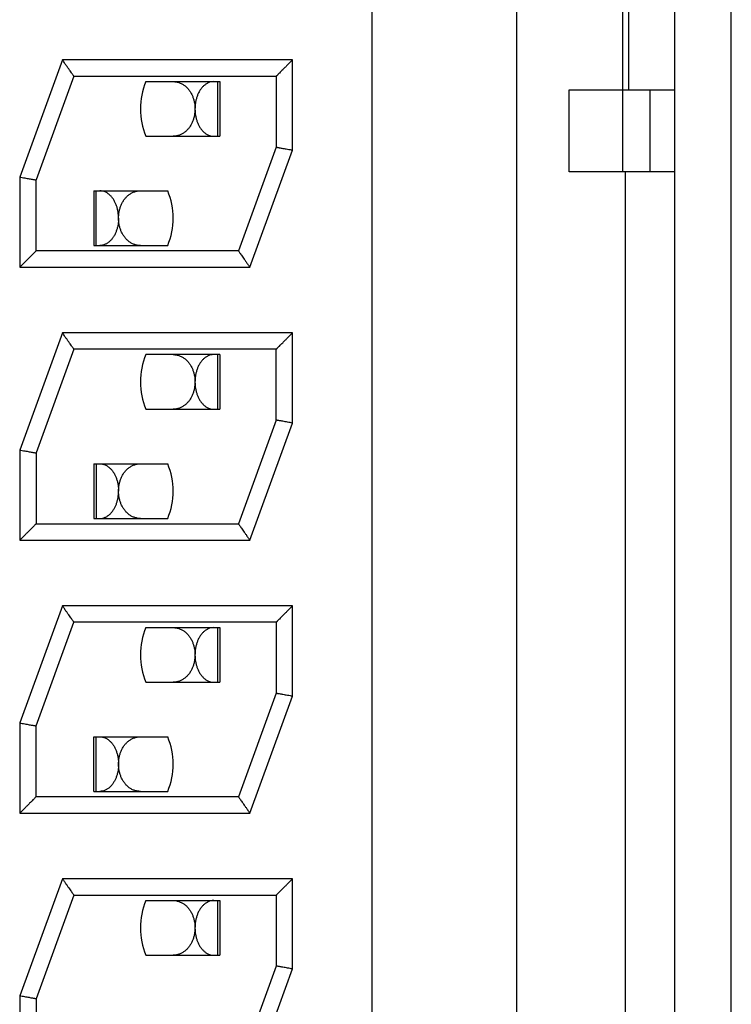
# Model space of a CAD drawing. Header units: inches. Extents: x 0 to 34, y 0 to 22.
# Tile 12 of 25: x 11.893 to 12.024, y 11.976 to 12.156. Entities that reach past the tile are written whole.
import ezdxf

# ---------------------------------------------------------------- set-up
doc = ezdxf.new("R2010")
doc.units = ezdxf.units.IN
doc.header["$LTSCALE"] = 1.87
doc.header["$MEASUREMENT"] = 0
doc.layers.get('0').update_dxf_attribs({"linetype": 'CONTINUOUS'})

msp = doc.modelspace()

# ---------------------------------------------------------------- linework, layer by layer
at = {"color": 7, "linetype": 'CONTINUOUS'}
for p, q in [((12.0235941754, 11.6510205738), (12.0235941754, 12.1830205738)), ((11.9577240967, 12.1725162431), (11.9577240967, 11.6615162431)), ((11.9842240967, 12.1730162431), (11.9842240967, 11.6610162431)), ((12.0037240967, 12.1280162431), (12.0037240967, 12.1730162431)), ((12.0047958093, 12.1430162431), (12.0047958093, 12.1730162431)), ((12.0132481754, 11.6610205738), (12.0132481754, 12.1730205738)), ((11.9010389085, 12.1485162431), (11.8932240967, 12.127045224)), ((11.9432240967, 12.1485162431), (11.9010389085, 12.1485162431)), ((11.9432240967, 12.1319872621), (11.9432240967, 12.1485162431)), ((11.9031395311, 12.1455162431), (11.8962240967, 12.1265162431)), ((11.9031395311, 12.1455162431), (11.9402240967, 12.1455162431)), ((11.9402240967, 12.1455162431), (11.9402240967, 12.1325162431)), ((11.9163374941, 12.1445162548), (11.9298784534, 12.1445162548)), ((11.9294401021, 12.1445162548), (11.9294401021, 12.1345162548)), ((11.9298784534, 12.1445162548), (11.9298784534, 12.1345162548)), ((11.9938907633, 12.1280162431), (11.9938907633, 12.1430162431)), ((11.9938907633, 12.1430162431), (12.0132481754, 12.1430162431)), ((12.0087240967, 12.1280162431), (12.0087240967, 12.1430162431)), ((11.9163371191, 12.1345162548), (11.9298784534, 12.1345162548)), ((11.9402240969, 12.1325162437), (11.9333086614, 12.1135162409)), ((11.9354092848, 12.1105162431), (11.9432240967, 12.1319872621)), ((11.8932240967, 12.127045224), (11.8932240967, 12.1105162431)), ((12.0132481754, 12.1280162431), (11.9938907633, 12.1280162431)), ((12.0042240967, 11.7060162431), (12.0042240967, 12.1280162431)), ((11.8962240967, 12.1135162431), (11.8962240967, 12.1265162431)), ((11.90679594, 12.1245162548), (11.90679594, 12.1145162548)), ((11.90679594, 12.1245162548), (11.9203372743, 12.1245162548)), ((11.9072342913, 12.1145162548), (11.9072342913, 12.1245162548)), ((11.90679594, 12.1145162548), (11.9203368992, 12.1145162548)), ((11.9333086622, 12.1135162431), (11.8962240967, 12.1135162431)), ((11.8932240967, 12.1105162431), (11.9354092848, 12.1105162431)), ((11.9010389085, 12.0985162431), (11.8932240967, 12.077045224)), ((11.9432240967, 12.0985162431), (11.9010389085, 12.0985162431)), ((11.9432240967, 12.0819872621), (11.9432240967, 12.0985162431)), ((11.9031395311, 12.0955162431), (11.8962240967, 12.0765162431)), ((11.9402240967, 12.0955162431), (11.9031395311, 12.0955162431)), ((11.9298784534, 12.0945162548), (11.9163374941, 12.0945162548)), ((11.9294401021, 12.0945162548), (11.9294401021, 12.0845162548)), ((11.9298784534, 12.0945162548), (11.9298784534, 12.0845162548)), ((11.9402240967, 12.0825162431), (11.9402240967, 12.0955162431)), ((11.9163371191, 12.0845162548), (11.9298784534, 12.0845162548)), ((11.9402240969, 12.0825162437), (11.9333086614, 12.0635162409)), ((11.9354092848, 12.0605162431), (11.9432240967, 12.0819872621)), ((11.8932240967, 12.077045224), (11.8932240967, 12.0605162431)), ((11.8962240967, 12.0765162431), (11.8962240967, 12.0635162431)), ((11.90679594, 12.0745162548), (11.90679594, 12.0645162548)), ((11.90679594, 12.0745162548), (11.9203372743, 12.0745162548)), ((11.9072342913, 12.0745162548), (11.9072342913, 12.0645162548)), ((11.90679594, 12.0645162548), (11.9203368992, 12.0645162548)), ((11.8962240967, 12.0635162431), (11.9333086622, 12.0635162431)), ((11.8932240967, 12.0605162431), (11.9354092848, 12.0605162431)), ((11.9010389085, 12.0485162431), (11.8932240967, 12.027045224)), ((11.9432240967, 12.0485162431), (11.9010389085, 12.0485162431)), ((11.9432240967, 12.0319872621), (11.9432240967, 12.0485162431)), ((11.8962240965, 12.0265162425), (11.9031395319, 12.0455162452)), ((11.9402240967, 12.0455162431), (11.9031395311, 12.0455162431)), ((11.9402240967, 12.0455162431), (11.9402240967, 12.0325162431)), ((11.9163374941, 12.0445162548), (11.9298784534, 12.0445162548)), ((11.9294401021, 12.0445162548), (11.9294401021, 12.0345162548)), ((11.9298784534, 12.0445162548), (11.9298784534, 12.0345162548)), ((11.9163371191, 12.0345162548), (11.9298784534, 12.0345162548)), ((11.9402240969, 12.0325162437), (11.9333086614, 12.0135162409)), ((11.9354092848, 12.0105162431), (11.9432240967, 12.0319872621)), ((11.8932240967, 12.027045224), (11.8932240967, 12.0105162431)), ((11.8962240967, 12.0135162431), (11.8962240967, 12.0265162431)), ((11.90679594, 12.0145162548), (11.90679594, 12.0245162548)), ((11.90679594, 12.0245162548), (11.9203372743, 12.0245162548)), ((11.9072342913, 12.0145162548), (11.9072342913, 12.0245162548)), ((11.9333086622, 12.0135162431), (11.8962240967, 12.0135162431)), ((11.90679594, 12.0145162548), (11.9203368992, 12.0145162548)), ((11.8932240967, 12.0105162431), (11.9354092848, 12.0105162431)), ((11.9010389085, 11.9985162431), (11.8932240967, 11.977045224)), ((11.9432240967, 11.9985162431), (11.9010389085, 11.9985162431)), ((11.9432240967, 11.9819872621), (11.9432240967, 11.9985162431)), ((11.9031395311, 11.9955162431), (11.8962240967, 11.9765162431)), ((11.9031395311, 11.9955162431), (11.9402240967, 11.9955162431)), ((11.9402240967, 11.9955162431), (11.9402240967, 11.9825162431)), ((11.9163374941, 11.9945162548), (11.9298784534, 11.9945162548)), ((11.9294401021, 11.9945162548), (11.9294401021, 11.9845162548)), ((11.9298784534, 11.9945162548), (11.9298784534, 11.9845162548)), ((11.9163371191, 11.9845162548), (11.9298784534, 11.9845162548)), ((11.9402240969, 11.9825162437), (11.9333086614, 11.9635162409)), ((11.9354092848, 11.9605162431), (11.9432240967, 11.9819872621)), ((11.8932240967, 11.977045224), (11.8932240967, 11.9605162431)), ((11.8962240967, 11.9765162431), (11.8962240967, 11.9635162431))]:
    msp.add_line(p, q, dxfattribs=at)
for centre, start, end in [((11.9283371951, 12.1395158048), 157.3779873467, 202.6177172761), ((11.9083371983, 12.1195167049), 337.3779873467, 22.6177172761), ((11.9283371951, 12.0895158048), 157.3779873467, 202.6177172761), ((11.9083371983, 12.0695167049), 337.3779873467, 22.6177172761), ((11.9283371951, 12.0395158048), 157.3779873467, 202.6177172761), ((11.9083371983, 12.0195167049), 337.3779873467, 22.6177172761), ((11.9283371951, 11.9895158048), 157.3779873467, 202.6177172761)]:
    msp.add_arc(centre, 0.013, start, end, dxfattribs=at)
for points, knots in [([(11.9031395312, 12.145516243), (11.9031328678, 12.1455257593), (11.9031050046, 12.145565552), (11.9030405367, 12.1456576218), (11.9029312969, 12.1458136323), (11.9027768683, 12.1460341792), (11.9025783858, 12.1463176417), (11.9023383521, 12.1466604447), (11.9020597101, 12.1470583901), (11.9017456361, 12.1475069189), (11.9014014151, 12.1479985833), (11.9011620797, 12.1483402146), (11.9010389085, 12.1485161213)], [0, 0, 0, 0, 0.0095166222, 0.0397937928, 0.0920722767, 0.1655313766, 0.2603466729, 0.3755424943, 0.5083438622, 0.6583018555, 0.8240884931, 1, 1, 1, 1]), ([(11.9432240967, 12.1485161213), (11.9430544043, 12.1483464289), (11.9427243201, 12.14801652), (11.9422489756, 12.1475411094), (11.9418142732, 12.1471064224), (11.9414279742, 12.14672012), (11.9410945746, 12.1463867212), (11.9408178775, 12.1461100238), (11.9405996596, 12.145891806), (11.940437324, 12.1457294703), (11.9403256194, 12.1456177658), (11.9402601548, 12.1455523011), (11.9402312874, 12.1455234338), (11.9402240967, 12.1455162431)], [0, 0, 0, 0, 0.1696958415, 0.3300032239, 0.4753872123, 0.6043993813, 0.7163117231, 0.8087931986, 0.8811022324, 0.9345340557, 0.9711321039, 0.9928090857, 1, 1, 1, 1]), ([(11.9213451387, 12.1445162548), (11.9215461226, 12.1445162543), (11.9219457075, 12.1444804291), (11.9225215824, 12.1443217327), (11.9230562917, 12.144068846), (11.923543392, 12.1437323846), (11.9239786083, 12.1433222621), (11.9243572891, 12.1428493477), (11.9246739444, 12.1423293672), (11.9249264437, 12.1417790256), (11.9251162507, 12.1412123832), (11.9252472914, 12.1406373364), (11.9253228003, 12.1400603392), (11.92533803, 12.1396746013), (11.9253370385, 12.1394833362)], [0, 0, 0, 0, 0.0846011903, 0.1677937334, 0.2501994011, 0.3323958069, 0.4159812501, 0.5010333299, 0.5866531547, 0.6716103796, 0.7553819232, 0.837758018, 0.9194887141, 1, 1, 1, 1]), ([(11.9287629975, 12.1445162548), (11.9285933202, 12.1445162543), (11.9282537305, 12.144479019), (11.9277674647, 12.1443181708), (11.9273173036, 12.1440667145), (11.9269067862, 12.1437366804), (11.9265377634, 12.1433372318), (11.9262132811, 12.1428770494), (11.9259378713, 12.1423685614), (11.9257130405, 12.1418222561), (11.9255397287, 12.1412479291), (11.9254188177, 12.1406571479), (11.9253501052, 12.1400668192), (11.9253363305, 12.1396753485), (11.9253371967, 12.1394833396)], [0, 0, 0, 0, 0.0759380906, 0.1514900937, 0.2277726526, 0.3054628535, 0.3862735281, 0.4703687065, 0.5568156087, 0.6445439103, 0.7343128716, 0.8249047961, 0.9140666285, 1, 1, 1, 1]), ([(11.9253370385, 12.1394833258), (11.9253360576, 12.1392941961), (11.925317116, 12.1389105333), (11.9252361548, 12.1383347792), (11.9250984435, 12.1377579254), (11.9249008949, 12.1371901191), (11.9246409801, 12.1366425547), (11.9243190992, 12.1361301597), (11.9239381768, 12.1356677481), (11.923503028, 12.1352685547), (11.9230192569, 12.1349433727), (11.9224925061, 12.1347011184), (11.92192972, 12.1345502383), (11.9215404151, 12.1345162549), (11.9213446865, 12.1345162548)], [0, 0, 0, 0, 0.0803509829, 0.1629436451, 0.2466725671, 0.331909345, 0.4178923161, 0.5036300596, 0.5883377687, 0.6716589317, 0.7536266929, 0.8349854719, 0.9168465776, 1, 1, 1, 1]), ([(11.9253371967, 12.1394833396), (11.925338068, 12.1392902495), (11.9253555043, 12.1388978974), (11.9254298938, 12.1383084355), (11.9255559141, 12.1377221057), (11.9257329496, 12.1371555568), (11.9259593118, 12.13661995), (11.9262338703, 12.1361231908), (11.9265565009, 12.1356726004), (11.9269248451, 12.1352790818), (11.9273348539, 12.1349541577), (11.9277820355, 12.1347084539), (11.9282616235, 12.1345523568), (11.9285957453, 12.1345162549), (11.9287629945, 12.1345162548)], [0, 0, 0, 0, 0.0872726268, 0.1772885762, 0.2682351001, 0.3579698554, 0.4451702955, 0.5306075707, 0.6139842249, 0.6950163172, 0.7734414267, 0.849461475, 0.9244076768, 1, 1, 1, 1]), ([(11.9402240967, 12.1325162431), (11.9402361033, 12.132514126), (11.940284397, 12.1325056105), (11.9403922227, 12.1324865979), (11.9405692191, 12.1324553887), (11.9408120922, 12.1324125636), (11.9411151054, 12.1323591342), (11.9414699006, 12.1322965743), (11.9418676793, 12.132226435), (11.942299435, 12.1321503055), (11.9427556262, 12.1320698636), (11.943066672, 12.1320150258), (11.9432240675, 12.1319872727)], [0, 0, 0, 0, 0.0120067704, 0.0482941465, 0.1078267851, 0.1890049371, 0.2911697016, 0.4108430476, 0.5438036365, 0.6889524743, 0.8426029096, 1, 1, 1, 1]), ([(11.8932240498, 12.127045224), (11.8933813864, 12.1270174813), (11.8936922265, 12.1269626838), (11.8941479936, 12.1268823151), (11.8945795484, 12.1268062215), (11.894977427, 12.1267360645), (11.8953324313, 12.1266734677), (11.8956354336, 12.1266200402), (11.895878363, 12.1265772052), (11.8960555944, 12.1265459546), (11.896163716, 12.1265268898), (11.8962120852, 12.126518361), (11.8962240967, 12.1265162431)], [0, 0, 0, 0, 0.1573341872, 0.3108333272, 0.4557609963, 0.5888823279, 0.7087059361, 0.8107599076, 0.8918800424, 0.9516315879, 0.9879886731, 1, 1, 1, 1]), ([(11.9113371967, 12.1194841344), (11.911338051, 12.1196782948), (11.9113241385, 12.120067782), (11.9112564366, 12.1206485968), (11.9111401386, 12.1212237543), (11.9109731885, 12.1217878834), (11.9107527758, 12.1223341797), (11.9104780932, 12.1228499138), (11.9101513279, 12.1233195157), (11.909777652, 12.1237278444), (11.9093614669, 12.1240642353), (11.9089066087, 12.1243185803), (11.9084188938, 12.1244793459), (11.9080799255, 12.1245162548), (11.9079113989, 12.1245162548)], [0, 0, 0, 0, 0.0869069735, 0.1742266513, 0.2614556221, 0.3492353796, 0.4371892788, 0.5246875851, 0.6102313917, 0.6925895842, 0.7716132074, 0.8487603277, 0.9245675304, 1, 1, 1, 1]), ([(11.9113373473, 12.1194841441), (11.9113364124, 12.1196730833), (11.9113513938, 12.1200555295), (11.9114258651, 12.1206294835), (11.9115562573, 12.1212052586), (11.9117466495, 12.1217756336), (11.912001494, 12.1223313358), (11.9123218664, 12.1228560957), (11.9127045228, 12.1233315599), (11.913142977, 12.1237418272), (11.9136317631, 12.1240764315), (11.9141657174, 12.1243261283), (11.914736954, 12.1244813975), (11.9151317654, 12.1245162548), (11.9153297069, 12.1245162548)], [0, 0, 0, 0, 0.0795391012, 0.1608760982, 0.2433175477, 0.32767754, 0.4135630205, 0.5001348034, 0.5858396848, 0.6697070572, 0.7520128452, 0.8341828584, 0.9166721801, 1, 1, 1, 1]), ([(11.9113371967, 12.1194841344), (11.9113363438, 12.1192903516), (11.9113188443, 12.1188967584), (11.9112440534, 12.1183055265), (11.9111173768, 12.1177177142), (11.9109394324, 12.1171499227), (11.9107120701, 12.1166136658), (11.9104367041, 12.1161171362), (11.9101138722, 12.1156677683), (11.9097461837, 12.1152761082), (11.9093374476, 12.1149528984), (11.9088915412, 12.1147081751), (11.9084126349, 12.1145523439), (11.9080786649, 12.1145162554), (11.9079113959, 12.1145162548)], [0, 0, 0, 0, 0.0875750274, 0.1778263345, 0.2690162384, 0.3589535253, 0.4463307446, 0.5317997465, 0.6150202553, 0.6957512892, 0.7737941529, 0.8495484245, 0.9244078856, 1, 1, 1, 1]), ([(11.9153292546, 12.1145162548), (11.9151334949, 12.1145162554), (11.9147441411, 12.1145502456), (11.9141813, 12.1147011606), (11.9136545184, 12.1149434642), (11.9131707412, 12.115268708), (11.9127356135, 12.1156679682), (11.9123547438, 12.1161304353), (11.9120329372, 12.1166428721), (11.9117731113, 12.1171904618), (11.9115756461, 12.117758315), (11.9114380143, 12.1183352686), (11.9113571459, 12.1189111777), (11.9113382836, 12.119294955), (11.9113373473, 12.1194841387)], [0, 0, 0, 0, 0.083159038, 0.1650200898, 0.2463767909, 0.3283446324, 0.4116616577, 0.4963629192, 0.5820919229, 0.6680648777, 0.7532904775, 0.8370244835, 0.9196335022, 1, 1, 1, 1]), ([(11.8932240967, 12.1105163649), (11.8933937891, 12.1106860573), (11.8937238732, 12.1110159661), (11.8941992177, 12.1114913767), (11.8946339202, 12.1119260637), (11.8950202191, 12.1123123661), (11.8953536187, 12.112645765), (11.8956303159, 12.1129224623), (11.8958485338, 12.1131406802), (11.8960108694, 12.1133030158), (11.896122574, 12.1134147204), (11.8961880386, 12.113480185), (11.8962169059, 12.1135090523), (11.8962240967, 12.1135162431)], [0, 0, 0, 0, 0.1696958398, 0.3300032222, 0.4753872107, 0.6043993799, 0.7163117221, 0.808793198, 0.8811022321, 0.9345340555, 0.9711321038, 0.9928090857, 1, 1, 1, 1]), ([(11.9333086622, 12.1135162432), (11.9333153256, 12.1135067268), (11.9333431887, 12.1134669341), (11.9334076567, 12.1133748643), (11.9335168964, 12.1132188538), (11.933671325, 12.1129983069), (11.9338698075, 12.1127148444), (11.9341098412, 12.1123720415), (11.9343884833, 12.111974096), (11.9347025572, 12.1115255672), (11.9350467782, 12.1110339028), (11.9352861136, 12.1106922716), (11.9354092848, 12.1105163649)], [0, 0, 0, 0, 0.0095166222, 0.0397937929, 0.0920722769, 0.1655313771, 0.2603466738, 0.3755424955, 0.5083438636, 0.658301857, 0.8240884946, 1, 1, 1, 1]), ([(11.9031395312, 12.095516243), (11.9031328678, 12.0955257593), (11.9031050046, 12.095565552), (11.9030405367, 12.0956576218), (11.9029312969, 12.0958136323), (11.9027768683, 12.0960341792), (11.9025783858, 12.0963176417), (11.9023383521, 12.0966604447), (11.9020597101, 12.0970583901), (11.9017456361, 12.0975069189), (11.9014014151, 12.0979985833), (11.9011620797, 12.0983402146), (11.9010389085, 12.0985161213)], [0, 0, 0, 0, 0.0095166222, 0.0397937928, 0.0920722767, 0.1655313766, 0.2603466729, 0.3755424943, 0.5083438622, 0.6583018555, 0.8240884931, 1, 1, 1, 1]), ([(11.9402240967, 12.0955162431), (11.9402312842, 12.0955234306), (11.9402601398, 12.0955522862), (11.9403255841, 12.0956177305), (11.9404372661, 12.0957294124), (11.9405995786, 12.095891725), (11.9408177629, 12.0961099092), (11.9410944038, 12.0963865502), (11.9414277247, 12.0967198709), (11.9418139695, 12.097106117), (11.9422486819, 12.0975408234), (11.942724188, 12.098016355), (11.9430543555, 12.0983464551), (11.9432241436, 12.0985162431)], [0, 0, 0, 0, 0.0071874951, 0.0288553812, 0.0654437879, 0.1188685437, 0.1911666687, 0.2836263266, 0.3955073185, 0.5244848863, 0.6698687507, 0.8302133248, 1, 1, 1, 1]), ([(11.9213451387, 12.0945162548), (11.9215461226, 12.0945162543), (11.9219457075, 12.0944804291), (11.9225215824, 12.0943217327), (11.9230562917, 12.094068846), (11.923543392, 12.0937323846), (11.9239786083, 12.0933222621), (11.9243572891, 12.0928493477), (11.9246739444, 12.0923293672), (11.9249264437, 12.0917790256), (11.9251162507, 12.0912123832), (11.9252472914, 12.0906373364), (11.9253228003, 12.0900603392), (11.92533803, 12.0896746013), (11.9253370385, 12.0894833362)], [0, 0, 0, 0, 0.0846011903, 0.1677937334, 0.2501994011, 0.3323958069, 0.4159812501, 0.5010333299, 0.5866531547, 0.6716103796, 0.7553819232, 0.837758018, 0.9194887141, 1, 1, 1, 1]), ([(11.9287629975, 12.0945162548), (11.9285933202, 12.0945162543), (11.9282537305, 12.094479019), (11.9277674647, 12.0943181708), (11.9273173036, 12.0940667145), (11.9269067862, 12.0937366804), (11.9265377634, 12.0933372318), (11.9262132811, 12.0928770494), (11.9259378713, 12.0923685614), (11.9257130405, 12.0918222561), (11.9255397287, 12.0912479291), (11.9254188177, 12.0906571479), (11.9253501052, 12.0900668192), (11.9253363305, 12.0896753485), (11.9253371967, 12.0894833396)], [0, 0, 0, 0, 0.0759380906, 0.1514900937, 0.2277726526, 0.3054628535, 0.3862735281, 0.4703687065, 0.5568156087, 0.6445439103, 0.7343128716, 0.8249047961, 0.9140666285, 1, 1, 1, 1]), ([(11.9253370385, 12.0894833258), (11.9253360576, 12.0892941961), (11.925317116, 12.0889105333), (11.9252361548, 12.0883347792), (11.9250984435, 12.0877579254), (11.9249008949, 12.0871901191), (11.9246409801, 12.0866425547), (11.9243190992, 12.0861301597), (11.9239381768, 12.0856677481), (11.923503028, 12.0852685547), (11.9230192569, 12.0849433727), (11.9224925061, 12.0847011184), (11.92192972, 12.0845502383), (11.9215404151, 12.0845162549), (11.9213446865, 12.0845162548)], [0, 0, 0, 0, 0.0803509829, 0.1629436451, 0.2466725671, 0.331909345, 0.4178923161, 0.5036300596, 0.5883377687, 0.6716589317, 0.7536266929, 0.8349854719, 0.9168465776, 1, 1, 1, 1]), ([(11.9253371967, 12.0894833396), (11.925338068, 12.0892902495), (11.9253555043, 12.0888978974), (11.9254298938, 12.0883084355), (11.9255559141, 12.0877221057), (11.9257329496, 12.0871555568), (11.9259593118, 12.08661995), (11.9262338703, 12.0861231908), (11.9265565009, 12.0856726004), (11.9269248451, 12.0852790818), (11.9273348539, 12.0849541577), (11.9277820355, 12.0847084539), (11.9282616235, 12.0845523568), (11.9285957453, 12.0845162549), (11.9287629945, 12.0845162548)], [0, 0, 0, 0, 0.0872726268, 0.1772885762, 0.2682351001, 0.3579698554, 0.4451702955, 0.5306075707, 0.6139842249, 0.6950163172, 0.7734414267, 0.849461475, 0.9244076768, 1, 1, 1, 1]), ([(11.9432241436, 12.0819872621), (11.9430668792, 12.0820149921), (11.9427562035, 12.0820697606), (11.9423007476, 12.0821500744), (11.9418692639, 12.0822261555), (11.9414712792, 12.0822963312), (11.9411160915, 12.0823589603), (11.940813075, 12.0824123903), (11.9405701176, 12.0824552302), (11.9403927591, 12.0824865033), (11.9402845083, 12.0825055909), (11.940236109, 12.082514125), (11.9402240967, 12.0825162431)], [0, 0, 0, 0, 0.1572619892, 0.3106689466, 0.4554498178, 0.5887388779, 0.708647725, 0.8106320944, 0.8917507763, 0.9516014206, 0.9879878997, 1, 1, 1, 1]), ([(11.8932240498, 12.077045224), (11.8933813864, 12.0770174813), (11.8936922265, 12.0769626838), (11.8941479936, 12.0768823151), (11.8945795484, 12.0768062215), (11.894977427, 12.0767360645), (11.8953324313, 12.0766734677), (11.8956354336, 12.0766200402), (11.895878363, 12.0765772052), (11.8960555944, 12.0765459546), (11.896163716, 12.0765268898), (11.8962120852, 12.076518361), (11.8962240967, 12.0765162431)], [0, 0, 0, 0, 0.1573341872, 0.3108333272, 0.4557609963, 0.5888823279, 0.7087059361, 0.8107599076, 0.8918800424, 0.9516315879, 0.9879886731, 1, 1, 1, 1]), ([(11.9079113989, 12.0745162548), (11.9080795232, 12.0745162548), (11.9084152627, 12.0744797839), (11.9088965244, 12.0743223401), (11.9093443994, 12.0740751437), (11.9097547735, 12.0737486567), (11.9101238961, 12.0733527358), (11.9104479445, 12.0728978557), (11.9107240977, 12.072394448), (11.9109515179, 12.0718500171), (11.9111283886, 12.0712733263), (11.9112526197, 12.0706768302), (11.9113237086, 12.0700779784), (11.9113380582, 12.0696799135), (11.9113371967, 12.0694841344)], [0, 0, 0, 0, 0.0752514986, 0.1497967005, 0.2252466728, 0.3030094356, 0.383554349, 0.4667449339, 0.552354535, 0.6400241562, 0.7303833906, 0.8219388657, 0.9123695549, 1, 1, 1, 1]), ([(11.9113373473, 12.0694841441), (11.9113364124, 12.0696730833), (11.9113513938, 12.0700555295), (11.9114258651, 12.0706294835), (11.9115562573, 12.0712052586), (11.9117466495, 12.0717756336), (11.912001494, 12.0723313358), (11.9123218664, 12.0728560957), (11.9127045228, 12.0733315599), (11.913142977, 12.0737418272), (11.9136317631, 12.0740764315), (11.9141657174, 12.0743261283), (11.914736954, 12.0744813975), (11.9151317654, 12.0745162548), (11.9153297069, 12.0745162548)], [0, 0, 0, 0, 0.0795391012, 0.1608760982, 0.2433175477, 0.32767754, 0.4135630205, 0.5001348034, 0.5858396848, 0.6697070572, 0.7520128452, 0.8341828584, 0.9166721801, 1, 1, 1, 1]), ([(11.9079113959, 12.0645162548), (11.9080786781, 12.0645162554), (11.908412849, 12.0645523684), (11.9088924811, 12.0647085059), (11.9093396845, 12.0649542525), (11.909749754, 12.0652792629), (11.9101181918, 12.0656729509), (11.9104409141, 12.0661237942), (11.9107154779, 12.0666207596), (11.9109417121, 12.0671563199), (11.9111186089, 12.0677226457), (11.9112445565, 12.0683087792), (11.9113189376, 12.0688983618), (11.9113363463, 12.0692909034), (11.9113371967, 12.0694841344)], [0, 0, 0, 0, 0.0755982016, 0.1505423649, 0.2265556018, 0.3049800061, 0.3860367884, 0.4694443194, 0.5549124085, 0.6421026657, 0.7317436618, 0.8226481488, 0.9126741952, 1, 1, 1, 1]), ([(11.9153292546, 12.0645162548), (11.9151334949, 12.0645162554), (11.9147441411, 12.0645502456), (11.9141813, 12.0647011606), (11.9136545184, 12.0649434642), (11.9131707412, 12.065268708), (11.9127356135, 12.0656679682), (11.9123547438, 12.0661304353), (11.9120329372, 12.0666428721), (11.9117731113, 12.0671904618), (11.9115756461, 12.067758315), (11.9114380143, 12.0683352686), (11.9113571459, 12.0689111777), (11.9113382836, 12.069294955), (11.9113373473, 12.0694841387)], [0, 0, 0, 0, 0.083159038, 0.1650200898, 0.2463767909, 0.3283446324, 0.4116616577, 0.4963629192, 0.5820919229, 0.6680648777, 0.7532904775, 0.8370244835, 0.9196335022, 1, 1, 1, 1]), ([(11.8962240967, 12.0635162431), (11.8962169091, 12.0635090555), (11.8961880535, 12.0634801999), (11.8961226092, 12.0634147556), (11.8960109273, 12.0633030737), (11.8958486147, 12.0631407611), (11.8956304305, 12.0629225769), (11.8953537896, 12.0626459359), (11.8950204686, 12.0623126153), (11.8946342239, 12.0619263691), (11.8941995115, 12.0614916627), (11.8937240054, 12.0610161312), (11.8933938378, 12.0606860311), (11.8932240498, 12.0605162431)], [0, 0, 0, 0, 0.0071874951, 0.0288553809, 0.0654437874, 0.1188685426, 0.1911666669, 0.2836263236, 0.3955073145, 0.5244848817, 0.6698687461, 0.8302133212, 1, 1, 1, 1]), ([(11.9333086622, 12.0635162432), (11.9333153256, 12.0635067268), (11.9333431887, 12.0634669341), (11.9334076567, 12.0633748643), (11.9335168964, 12.0632188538), (11.933671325, 12.0629983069), (11.9338698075, 12.0627148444), (11.9341098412, 12.0623720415), (11.9343884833, 12.061974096), (11.9347025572, 12.0615255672), (11.9350467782, 12.0610339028), (11.9352861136, 12.0606922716), (11.9354092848, 12.0605163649)], [0, 0, 0, 0, 0.0095166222, 0.0397937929, 0.0920722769, 0.1655313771, 0.2603466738, 0.3755424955, 0.5083438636, 0.658301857, 0.8240884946, 1, 1, 1, 1]), ([(11.9031395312, 12.045516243), (11.9031328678, 12.0455257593), (11.9031050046, 12.045565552), (11.9030405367, 12.0456576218), (11.9029312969, 12.0458136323), (11.9027768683, 12.0460341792), (11.9025783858, 12.0463176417), (11.9023383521, 12.0466604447), (11.9020597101, 12.0470583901), (11.9017456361, 12.0475069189), (11.9014014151, 12.0479985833), (11.9011620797, 12.0483402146), (11.9010389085, 12.0485161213)], [0, 0, 0, 0, 0.0095166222, 0.0397937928, 0.0920722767, 0.1655313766, 0.2603466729, 0.3755424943, 0.5083438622, 0.6583018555, 0.8240884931, 1, 1, 1, 1]), ([(11.9432240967, 12.0485161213), (11.9430544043, 12.0483464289), (11.9427243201, 12.04801652), (11.9422489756, 12.0475411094), (11.9418142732, 12.0471064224), (11.9414279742, 12.04672012), (11.9410945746, 12.0463867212), (11.9408178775, 12.0461100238), (11.9405996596, 12.045891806), (11.940437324, 12.0457294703), (11.9403256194, 12.0456177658), (11.9402601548, 12.0455523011), (11.9402312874, 12.0455234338), (11.9402240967, 12.0455162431)], [0, 0, 0, 0, 0.1696958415, 0.3300032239, 0.4753872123, 0.6043993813, 0.7163117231, 0.8087931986, 0.8811022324, 0.9345340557, 0.9711321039, 0.9928090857, 1, 1, 1, 1]), ([(11.9213451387, 12.0445162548), (11.9215461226, 12.0445162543), (11.9219457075, 12.0444804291), (11.9225215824, 12.0443217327), (11.9230562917, 12.044068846), (11.923543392, 12.0437323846), (11.9239786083, 12.0433222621), (11.9243572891, 12.0428493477), (11.9246739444, 12.0423293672), (11.9249264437, 12.0417790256), (11.9251162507, 12.0412123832), (11.9252472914, 12.0406373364), (11.9253228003, 12.0400603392), (11.92533803, 12.0396746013), (11.9253370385, 12.0394833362)], [0, 0, 0, 0, 0.0846011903, 0.1677937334, 0.2501994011, 0.3323958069, 0.4159812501, 0.5010333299, 0.5866531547, 0.6716103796, 0.7553819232, 0.837758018, 0.9194887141, 1, 1, 1, 1]), ([(11.9287629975, 12.0445162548), (11.9285933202, 12.0445162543), (11.9282537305, 12.044479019), (11.9277674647, 12.0443181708), (11.9273173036, 12.0440667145), (11.9269067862, 12.0437366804), (11.9265377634, 12.0433372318), (11.9262132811, 12.0428770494), (11.9259378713, 12.0423685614), (11.9257130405, 12.0418222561), (11.9255397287, 12.0412479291), (11.9254188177, 12.0406571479), (11.9253501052, 12.0400668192), (11.9253363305, 12.0396753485), (11.9253371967, 12.0394833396)], [0, 0, 0, 0, 0.0759380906, 0.1514900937, 0.2277726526, 0.3054628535, 0.3862735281, 0.4703687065, 0.5568156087, 0.6445439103, 0.7343128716, 0.8249047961, 0.9140666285, 1, 1, 1, 1]), ([(11.9253370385, 12.0394833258), (11.9253360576, 12.0392941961), (11.925317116, 12.0389105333), (11.9252361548, 12.0383347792), (11.9250984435, 12.0377579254), (11.9249008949, 12.0371901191), (11.9246409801, 12.0366425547), (11.9243190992, 12.0361301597), (11.9239381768, 12.0356677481), (11.923503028, 12.0352685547), (11.9230192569, 12.0349433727), (11.9224925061, 12.0347011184), (11.92192972, 12.0345502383), (11.9215404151, 12.0345162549), (11.9213446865, 12.0345162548)], [0, 0, 0, 0, 0.0803509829, 0.1629436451, 0.2466725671, 0.331909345, 0.4178923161, 0.5036300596, 0.5883377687, 0.6716589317, 0.7536266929, 0.8349854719, 0.9168465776, 1, 1, 1, 1]), ([(11.9253371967, 12.0394833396), (11.925338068, 12.0392902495), (11.9253555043, 12.0388978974), (11.9254298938, 12.0383084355), (11.9255559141, 12.0377221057), (11.9257329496, 12.0371555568), (11.9259593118, 12.03661995), (11.9262338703, 12.0361231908), (11.9265565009, 12.0356726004), (11.9269248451, 12.0352790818), (11.9273348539, 12.0349541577), (11.9277820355, 12.0347084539), (11.9282616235, 12.0345523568), (11.9285957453, 12.0345162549), (11.9287629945, 12.0345162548)], [0, 0, 0, 0, 0.0872726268, 0.1772885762, 0.2682351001, 0.3579698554, 0.4451702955, 0.5306075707, 0.6139842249, 0.6950163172, 0.7734414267, 0.849461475, 0.9244076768, 1, 1, 1, 1]), ([(11.9402240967, 12.0325162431), (11.9402361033, 12.032514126), (11.940284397, 12.0325056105), (11.9403922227, 12.0324865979), (11.9405692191, 12.0324553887), (11.9408120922, 12.0324125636), (11.9411151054, 12.0323591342), (11.9414699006, 12.0322965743), (11.9418676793, 12.032226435), (11.942299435, 12.0321503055), (11.9427556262, 12.0320698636), (11.943066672, 12.0320150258), (11.9432240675, 12.0319872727)], [0, 0, 0, 0, 0.0120067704, 0.0482941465, 0.1078267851, 0.1890049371, 0.2911697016, 0.4108430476, 0.5438036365, 0.6889524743, 0.8426029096, 1, 1, 1, 1]), ([(11.8932240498, 12.027045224), (11.8933813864, 12.0270174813), (11.8936922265, 12.0269626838), (11.8941479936, 12.0268823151), (11.8945795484, 12.0268062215), (11.894977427, 12.0267360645), (11.8953324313, 12.0266734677), (11.8956354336, 12.0266200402), (11.895878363, 12.0265772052), (11.8960555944, 12.0265459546), (11.896163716, 12.0265268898), (11.8962120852, 12.026518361), (11.8962240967, 12.0265162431)], [0, 0, 0, 0, 0.1573341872, 0.3108333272, 0.4557609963, 0.5888823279, 0.7087059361, 0.8107599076, 0.8918800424, 0.9516315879, 0.9879886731, 1, 1, 1, 1]), ([(11.9079113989, 12.0245162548), (11.9080795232, 12.0245162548), (11.9084152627, 12.0244797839), (11.9088965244, 12.0243223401), (11.9093443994, 12.0240751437), (11.9097547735, 12.0237486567), (11.9101238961, 12.0233527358), (11.9104479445, 12.0228978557), (11.9107240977, 12.022394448), (11.9109515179, 12.0218500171), (11.9111283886, 12.0212733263), (11.9112526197, 12.0206768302), (11.9113237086, 12.0200779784), (11.9113380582, 12.0196799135), (11.9113371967, 12.0194841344)], [0, 0, 0, 0, 0.0752514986, 0.1497967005, 0.2252466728, 0.3030094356, 0.383554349, 0.4667449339, 0.552354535, 0.6400241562, 0.7303833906, 0.8219388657, 0.9123695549, 1, 1, 1, 1]), ([(11.9113373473, 12.0194841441), (11.9113364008, 12.0196754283), (11.9113517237, 12.0200612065), (11.9114273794, 12.0206382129), (11.9115585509, 12.0212131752), (11.9117484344, 12.0217796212), (11.9120009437, 12.0223297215), (11.9123175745, 12.0228495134), (11.912696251, 12.0233223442), (11.9131315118, 12.0237324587), (11.9136186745, 12.0240689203), (11.9141534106, 12.0243217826), (11.9147292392, 12.0244804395), (11.9151287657, 12.0245162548), (11.9153297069, 12.0245162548)], [0, 0, 0, 0, 0.080526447, 0.1622749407, 0.2446517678, 0.3284046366, 0.413334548, 0.4989332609, 0.5839842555, 0.6675865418, 0.7498009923, 0.832215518, 0.9154092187, 1, 1, 1, 1]), ([(11.9113371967, 12.0194841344), (11.9113363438, 12.0192903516), (11.9113188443, 12.0188967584), (11.9112440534, 12.0183055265), (11.9111173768, 12.0177177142), (11.9109394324, 12.0171499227), (11.9107120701, 12.0166136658), (11.9104367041, 12.0161171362), (11.9101138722, 12.0156677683), (11.9097461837, 12.0152761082), (11.9093374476, 12.0149528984), (11.9088915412, 12.0147081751), (11.9084126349, 12.0145523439), (11.9080786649, 12.0145162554), (11.9079113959, 12.0145162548)], [0, 0, 0, 0, 0.0875750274, 0.1778263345, 0.2690162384, 0.3589535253, 0.4463307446, 0.5317997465, 0.6150202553, 0.6957512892, 0.7737941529, 0.8495484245, 0.9244078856, 1, 1, 1, 1]), ([(11.9153292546, 12.0145162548), (11.9151334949, 12.0145162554), (11.9147441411, 12.0145502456), (11.9141813, 12.0147011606), (11.9136545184, 12.0149434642), (11.9131707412, 12.015268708), (11.9127356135, 12.0156679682), (11.9123547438, 12.0161304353), (11.9120329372, 12.0166428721), (11.9117731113, 12.0171904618), (11.9115756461, 12.017758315), (11.9114380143, 12.0183352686), (11.9113571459, 12.0189111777), (11.9113382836, 12.019294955), (11.9113373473, 12.0194841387)], [0, 0, 0, 0, 0.083159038, 0.1650200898, 0.2463767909, 0.3283446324, 0.4116616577, 0.4963629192, 0.5820919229, 0.6680648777, 0.7532904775, 0.8370244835, 0.9196335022, 1, 1, 1, 1]), ([(11.8962240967, 12.0135162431), (11.8962169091, 12.0135090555), (11.8961880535, 12.0134801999), (11.8961226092, 12.0134147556), (11.8960109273, 12.0133030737), (11.8958486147, 12.0131407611), (11.8956304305, 12.0129225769), (11.8953537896, 12.0126459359), (11.8950204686, 12.0123126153), (11.8946342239, 12.0119263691), (11.8941995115, 12.0114916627), (11.8937240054, 12.0110161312), (11.8933938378, 12.0106860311), (11.8932240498, 12.0105162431)], [0, 0, 0, 0, 0.0071874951, 0.0288553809, 0.0654437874, 0.1188685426, 0.1911666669, 0.2836263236, 0.3955073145, 0.5244848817, 0.6698687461, 0.8302133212, 1, 1, 1, 1]), ([(11.9333086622, 12.0135162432), (11.9333153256, 12.0135067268), (11.9333431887, 12.0134669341), (11.9334076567, 12.0133748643), (11.9335168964, 12.0132188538), (11.933671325, 12.0129983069), (11.9338698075, 12.0127148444), (11.9341098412, 12.0123720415), (11.9343884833, 12.011974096), (11.9347025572, 12.0115255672), (11.9350467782, 12.0110339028), (11.9352861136, 12.0106922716), (11.9354092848, 12.0105163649)], [0, 0, 0, 0, 0.0095166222, 0.0397937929, 0.0920722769, 0.1655313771, 0.2603466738, 0.3755424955, 0.5083438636, 0.658301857, 0.8240884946, 1, 1, 1, 1]), ([(11.9010389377, 11.9985162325), (11.9011622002, 11.9983401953), (11.9014015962, 11.9979982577), (11.9017460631, 11.9975063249), (11.902060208, 11.9970576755), (11.9023388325, 11.9966597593), (11.9025787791, 11.9963170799), (11.9027771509, 11.9960337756), (11.9029314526, 11.99581341), (11.9030405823, 11.9956575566), (11.9031050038, 11.9955655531), (11.9031328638, 11.9955257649), (11.9031395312, 11.995516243)], [0, 0, 0, 0, 0.1760383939, 0.3419252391, 0.4919417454, 0.6246896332, 0.7398444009, 0.8346234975, 0.9079958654, 0.9602115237, 0.9904779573, 1, 1, 1, 1]), ([(11.9402240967, 11.9955162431), (11.9402312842, 11.9955234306), (11.9402601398, 11.9955522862), (11.9403255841, 11.9956177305), (11.9404372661, 11.9957294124), (11.9405995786, 11.995891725), (11.9408177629, 11.9961099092), (11.9410944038, 11.9963865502), (11.9414277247, 11.9967198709), (11.9418139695, 11.997106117), (11.9422486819, 11.9975408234), (11.942724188, 11.998016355), (11.9430543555, 11.9983464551), (11.9432241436, 11.9985162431)], [0, 0, 0, 0, 0.0071874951, 0.0288553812, 0.0654437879, 0.1188685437, 0.1911666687, 0.2836263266, 0.3955073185, 0.5244848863, 0.6698687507, 0.8302133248, 1, 1, 1, 1]), ([(11.9213451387, 11.9945162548), (11.9215461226, 11.9945162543), (11.9219457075, 11.9944804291), (11.9225215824, 11.9943217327), (11.9230562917, 11.994068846), (11.923543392, 11.9937323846), (11.9239786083, 11.9933222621), (11.9243572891, 11.9928493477), (11.9246739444, 11.9923293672), (11.9249264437, 11.9917790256), (11.9251162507, 11.9912123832), (11.9252472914, 11.9906373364), (11.9253228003, 11.9900603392), (11.92533803, 11.9896746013), (11.9253370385, 11.9894833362)], [0, 0, 0, 0, 0.0846011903, 0.1677937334, 0.2501994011, 0.3323958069, 0.4159812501, 0.5010333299, 0.5866531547, 0.6716103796, 0.7553819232, 0.837758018, 0.9194887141, 1, 1, 1, 1]), ([(11.9287629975, 11.9945162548), (11.9285933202, 11.9945162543), (11.9282537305, 11.994479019), (11.9277674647, 11.9943181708), (11.9273173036, 11.9940667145), (11.9269067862, 11.9937366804), (11.9265377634, 11.9933372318), (11.9262132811, 11.9928770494), (11.9259378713, 11.9923685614), (11.9257130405, 11.9918222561), (11.9255397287, 11.9912479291), (11.9254188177, 11.9906571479), (11.9253501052, 11.9900668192), (11.9253363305, 11.9896753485), (11.9253371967, 11.9894833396)], [0, 0, 0, 0, 0.0759380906, 0.1514900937, 0.2277726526, 0.3054628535, 0.3862735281, 0.4703687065, 0.5568156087, 0.6445439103, 0.7343128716, 0.8249047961, 0.9140666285, 1, 1, 1, 1]), ([(11.9253370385, 11.9894833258), (11.9253360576, 11.9892941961), (11.925317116, 11.9889105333), (11.9252361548, 11.9883347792), (11.9250984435, 11.9877579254), (11.9249008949, 11.9871901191), (11.9246409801, 11.9866425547), (11.9243190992, 11.9861301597), (11.9239381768, 11.9856677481), (11.923503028, 11.9852685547), (11.9230192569, 11.9849433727), (11.9224925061, 11.9847011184), (11.92192972, 11.9845502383), (11.9215404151, 11.9845162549), (11.9213446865, 11.9845162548)], [0, 0, 0, 0, 0.0803509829, 0.1629436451, 0.2466725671, 0.331909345, 0.4178923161, 0.5036300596, 0.5883377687, 0.6716589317, 0.7536266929, 0.8349854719, 0.9168465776, 1, 1, 1, 1]), ([(11.9253371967, 11.9894833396), (11.925338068, 11.9892902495), (11.9253555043, 11.9888978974), (11.9254298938, 11.9883084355), (11.9255559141, 11.9877221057), (11.9257329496, 11.9871555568), (11.9259593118, 11.98661995), (11.9262338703, 11.9861231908), (11.9265565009, 11.9856726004), (11.9269248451, 11.9852790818), (11.9273348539, 11.9849541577), (11.9277820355, 11.9847084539), (11.9282616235, 11.9845523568), (11.9285957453, 11.9845162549), (11.9287629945, 11.9845162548)], [0, 0, 0, 0, 0.0872726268, 0.1772885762, 0.2682351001, 0.3579698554, 0.4451702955, 0.5306075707, 0.6139842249, 0.6950163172, 0.7734414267, 0.849461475, 0.9244076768, 1, 1, 1, 1]), ([(11.9432241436, 11.9819872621), (11.9430668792, 11.9820149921), (11.9427562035, 11.9820697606), (11.9423007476, 11.9821500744), (11.9418692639, 11.9822261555), (11.9414712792, 11.9822963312), (11.9411160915, 11.9823589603), (11.940813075, 11.9824123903), (11.9405701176, 11.9824552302), (11.9403927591, 11.9824865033), (11.9402845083, 11.9825055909), (11.940236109, 11.982514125), (11.9402240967, 11.9825162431)], [0, 0, 0, 0, 0.1572619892, 0.3106689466, 0.4554498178, 0.5887388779, 0.708647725, 0.8106320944, 0.8917507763, 0.9516014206, 0.9879878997, 1, 1, 1, 1]), ([(11.8962240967, 11.9765162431), (11.89621209, 11.9765183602), (11.8961637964, 11.9765268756), (11.8960559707, 11.9765458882), (11.8958789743, 11.9765770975), (11.8956361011, 11.9766199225), (11.8953330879, 11.976673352), (11.8949782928, 11.9767359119), (11.894580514, 11.9768060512), (11.8941487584, 11.9768821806), (11.8936925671, 11.9769626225), (11.8933815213, 11.9770174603), (11.8932241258, 11.9770452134)], [0, 0, 0, 0, 0.0120067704, 0.0482941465, 0.1078267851, 0.1890049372, 0.2911697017, 0.4108430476, 0.5438036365, 0.6889524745, 0.84260291, 1, 1, 1, 1])]:
    msp.add_open_spline(points, degree=3, knots=knots, dxfattribs=at)

doc.saveas('drawing.dxf')
